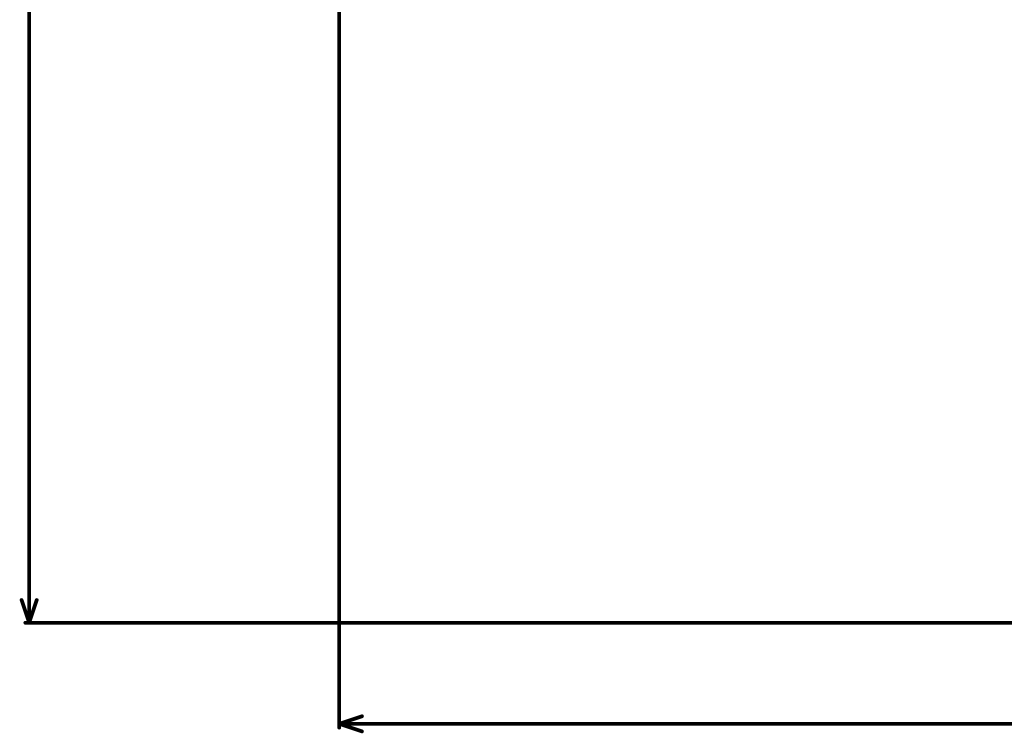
# Model space of a CAD drawing. Header units: inches. Extents: x -11.9 to 0, y -4.1 to 7.1.
# Tile 2 of 54: x -11.9 to -9.3, y -0.3 to 1.6. Entities that reach past the tile are written whole.
import ezdxf

# ---------------------------------------------------------------- set-up
doc = ezdxf.new("R2010")
doc.units = ezdxf.units.IN
doc.header["$MEASUREMENT"] = 0
doc.layers.add('Mechanical2', color=216, linetype='Continuous')

msp = doc.modelspace()

# ---------------------------------------------------------------- linework, layer by layer
at = {"layer": 'Mechanical2', "const_width": 0.01}
for points in [[(-11.0157, -0.2767), (-11.0157, 7.0746)], [(-11.8337, 0), (-11.8337, 3.2914)], [(-11.8537, 0.06), (-11.8337, 0)], [(-11.8337, 0), (-11.8137, 0.06)], [(-11.8437, 0), (-4.1419, 0)], [(-11.0157, -0.2667), (-10.9557, -0.2467)], [(-11.0157, -0.2667), (-10.9557, -0.2867)], [(-11.0157, -0.2667), (-5.5079, -0.2667)]]:
    msp.add_lwpolyline(points, dxfattribs=at)
at = {"layer": 'Mechanical2', "const_width": 0.005}
for points in [[(-11.8562, 0.06, 1), (-11.8512, 0.06, 1)], [(-11.8162, 0.06, 1), (-11.8112, 0.06, 1)], [(-11.8462, 0, 1), (-11.8412, 0, 1)], [(-11.8362, 0, 1), (-11.8312, 0, 1)], [(-11.8362, 0, 1), (-11.8312, 0, 1)], [(-11.8362, 0, 1), (-11.8312, 0, 1)], [(-10.9582, -0.2467, 1), (-10.9532, -0.2467, 1)], [(-11.0182, -0.2667, 1), (-11.0132, -0.2667, 1)], [(-11.0182, -0.2667, 1), (-11.0132, -0.2667, 1)], [(-11.0182, -0.2667, 1), (-11.0132, -0.2667, 1)], [(-11.0182, -0.2767, 1), (-11.0132, -0.2767, 1)], [(-10.9582, -0.2867, 1), (-10.9532, -0.2867, 1)]]:
    msp.add_lwpolyline(points, format="xyb", close=True, dxfattribs=at)

doc.saveas('drawing.dxf')
